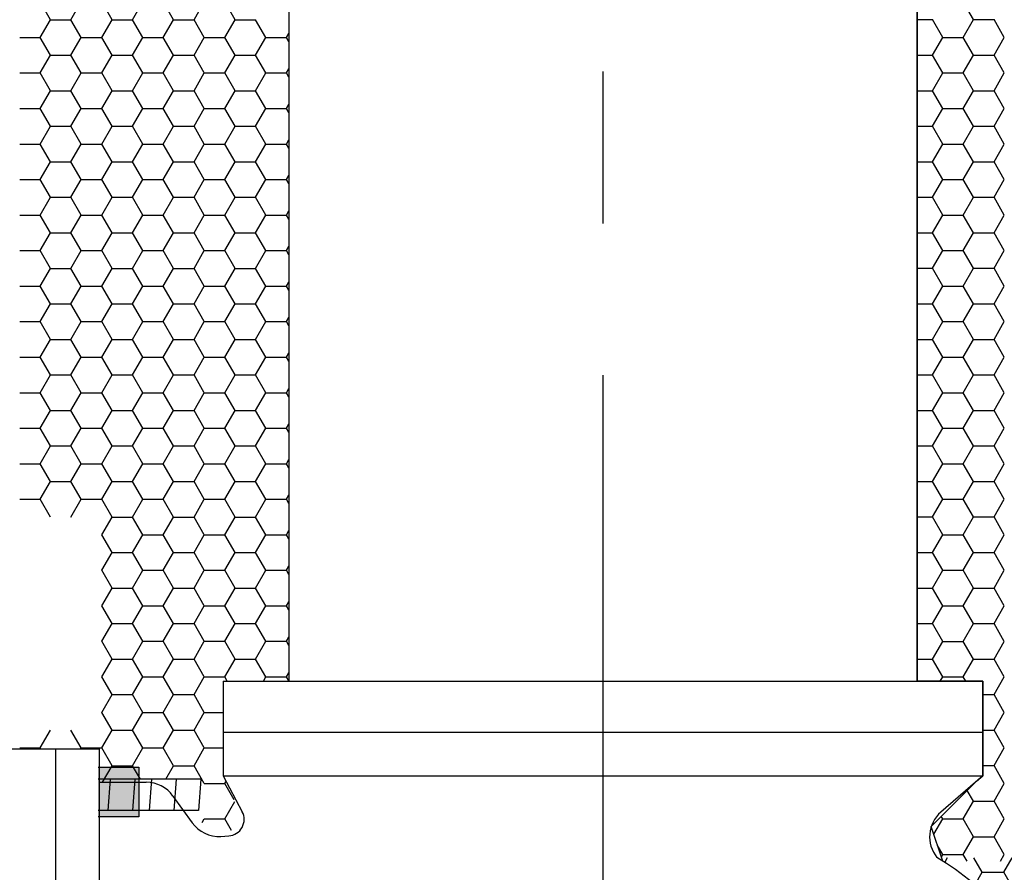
# Model space of a CAD drawing. Extents: x 81 to 89.5, y 1935.2 to 1946.2.
# Tile 193 of 198: x 86.399 to 87.21, y 1941.641 to 1942.343. Entities that reach past the tile are written whole.
import ezdxf

# ---------------------------------------------------------------- set-up
doc = ezdxf.new("R2010")
doc.units = 0
doc.header["$LTSCALE"] = 100
doc.header["$MEASUREMENT"] = 0
doc.linetypes.add('CENTER', pattern=[2, 1.25, -0.25, 0.25, -0.25])
doc.layers.get('0').update_dxf_attribs({"linetype": 'CONTINUOUS'})
doc.layers.add('DETAILS', color=7, linetype='CONTINUOUS')
doc.layers.add('DIMENSIONS', color=7, linetype='CONTINUOUS')

# ---------------------------------------------------------------- blocks, each defined once
blk = doc.blocks.new('*X2')
at = {"color": 0}
for p, q in [((7.4062, 0.1083), (7.3906, 0.1353)), ((7.3202, 0.1083), (7.3437, 0.1083)), ((7.3594, 0.0812), (7.3437, 0.1083)), ((7.3906, 0.0812), (7.4062, 0.1083)), ((7.4062, 0.1083), (7.4375, 0.1083)), ((7.4531, 0.0812), (7.4375, 0.1083)), ((7.3437, 0.0541), (7.3594, 0.0812)), ((7.3594, 0.0812), (7.3906, 0.0812)), ((7.4062, 0.0541), (7.3906, 0.0812)), ((7.4375, 0.0541), (7.4531, 0.0812)), ((7.3202, 0.0541), (7.3437, 0.0541)), ((7.3594, 0.0271), (7.3437, 0.0541)), ((7.3906, 0.0271), (7.4062, 0.0541)), ((7.4062, 0.0541), (7.4375, 0.0541)), ((7.4531, 0.0271), (7.4375, 0.0541)), ((7.3437, 0), (7.3594, 0.0271)), ((7.3594, 0.0271), (7.3906, 0.0271)), ((7.4062, 0), (7.3906, 0.0271)), ((7.4375, 0), (7.4531, 0.0271)), ((7.3202, 0), (7.3437, 0)), ((7.3906, -0.0271), (7.4062, 0)), ((7.4062, 0), (7.4375, 0)), ((7.3594, -0.0271), (7.3437, 0)), ((7.4531, -0.0271), (7.4375, 0)), ((7.3437, -0.0541), (7.3594, -0.0271)), ((7.3594, -0.0271), (7.3906, -0.0271)), ((7.4062, -0.0541), (7.3906, -0.0271)), ((7.4375, -0.0541), (7.4531, -0.0271)), ((7.3202, -0.0541), (7.3437, -0.0541)), ((7.3594, -0.0812), (7.3437, -0.0541)), ((7.3906, -0.0812), (7.4062, -0.0541)), ((7.4062, -0.0541), (7.4375, -0.0541)), ((7.4531, -0.0812), (7.4375, -0.0541)), ((7.3437, -0.1083), (7.3594, -0.0812)), ((7.3594, -0.0812), (7.3906, -0.0812)), ((7.4062, -0.1083), (7.3906, -0.0812)), ((7.4375, -0.1083), (7.4531, -0.0812)), ((7.3202, -0.1083), (7.3437, -0.1083)), ((7.3594, -0.1353), (7.3437, -0.1083)), ((7.3906, -0.1353), (7.4062, -0.1083)), ((7.4062, -0.1083), (7.4375, -0.1083)), ((7.4531, -0.1353), (7.4375, -0.1083)), ((7.3437, -0.1624), (7.3594, -0.1353)), ((7.3594, -0.1353), (7.3906, -0.1353)), ((7.4062, -0.1624), (7.3906, -0.1353)), ((7.4375, -0.1624), (7.4531, -0.1353)), ((7.3202, -0.1624), (7.3437, -0.1624)), ((7.3594, -0.1894), (7.3437, -0.1624)), ((7.3906, -0.1894), (7.4062, -0.1624)), ((7.4062, -0.1624), (7.4375, -0.1624)), ((7.4531, -0.1894), (7.4375, -0.1624)), ((7.3437, -0.2165), (7.3594, -0.1894)), ((7.3594, -0.1894), (7.3906, -0.1894)), ((7.4062, -0.2165), (7.3906, -0.1894)), ((7.4375, -0.2165), (7.4531, -0.1894)), ((7.3202, -0.2165), (7.3437, -0.2165)), ((7.3594, -0.2436), (7.3437, -0.2165)), ((7.3906, -0.2436), (7.4062, -0.2165)), ((7.4062, -0.2165), (7.4375, -0.2165)), ((7.4531, -0.2436), (7.4375, -0.2165)), ((7.3437, -0.2706), (7.3594, -0.2436)), ((7.3594, -0.2436), (7.3906, -0.2436)), ((7.4062, -0.2706), (7.3906, -0.2436)), ((7.4375, -0.2706), (7.4531, -0.2436)), ((7.3202, -0.2706), (7.3437, -0.2706)), ((7.3594, -0.2977), (7.3437, -0.2706)), ((7.3906, -0.2977), (7.4062, -0.2706)), ((7.4062, -0.2706), (7.4375, -0.2706)), ((7.4531, -0.2977), (7.4375, -0.2706)), ((7.3437, -0.3248), (7.3594, -0.2977)), ((7.3594, -0.2977), (7.3906, -0.2977)), ((7.4062, -0.3248), (7.3906, -0.2977)), ((7.4375, -0.3248), (7.4531, -0.2977)), ((7.3202, -0.3248), (7.3437, -0.3248)), ((7.3594, -0.3518), (7.3437, -0.3248)), ((7.3906, -0.3518), (7.4062, -0.3248)), ((7.4062, -0.3248), (7.4375, -0.3248)), ((7.4531, -0.3518), (7.4375, -0.3248)), ((7.3437, -0.3789), (7.3594, -0.3518)), ((7.3594, -0.3518), (7.3906, -0.3518)), ((7.4062, -0.3789), (7.3906, -0.3518)), ((7.4375, -0.3789), (7.4531, -0.3518)), ((7.3202, -0.3789), (7.3437, -0.3789)), ((7.3594, -0.4059), (7.3437, -0.3789)), ((7.3906, -0.4059), (7.4062, -0.3789)), ((7.4062, -0.3789), (7.4375, -0.3789)), ((7.4531, -0.4059), (7.4375, -0.3789)), ((7.3437, -0.433), (7.3594, -0.4059)), ((7.3594, -0.4059), (7.3906, -0.4059)), ((7.4062, -0.433), (7.3906, -0.4059)), ((7.4375, -0.433), (7.4531, -0.4059)), ((7.3202, -0.433), (7.3437, -0.433)), ((7.3594, -0.4601), (7.3437, -0.433)), ((7.3906, -0.4601), (7.4062, -0.433)), ((7.4062, -0.433), (7.4375, -0.433)), ((7.4531, -0.4601), (7.4375, -0.433)), ((7.3437, -0.4871), (7.3594, -0.4601)), ((7.3594, -0.4601), (7.3906, -0.4601)), ((7.4062, -0.4871), (7.3906, -0.4601)), ((7.4375, -0.4871), (7.4531, -0.4601)), ((7.3202, -0.4871), (7.3437, -0.4871)), ((7.3594, -0.5142), (7.3437, -0.4871)), ((7.3906, -0.5142), (7.4062, -0.4871)), ((7.4062, -0.4871), (7.4375, -0.4871)), ((7.4531, -0.5142), (7.4375, -0.4871)), ((7.3437, -0.5413), (7.3594, -0.5142)), ((7.3594, -0.5142), (7.3906, -0.5142)), ((7.4062, -0.5413), (7.3906, -0.5142)), ((7.4375, -0.5413), (7.4531, -0.5142)), ((7.3202, -0.5413), (7.3437, -0.5413)), ((7.3594, -0.5683), (7.3437, -0.5413)), ((7.3906, -0.5683), (7.4062, -0.5413)), ((7.4062, -0.5413), (7.4375, -0.5413)), ((7.4531, -0.5683), (7.4375, -0.5413)), ((7.3437, -0.5954), (7.3594, -0.5683)), ((7.3594, -0.5683), (7.3906, -0.5683)), ((7.4062, -0.5954), (7.3906, -0.5683)), ((7.4375, -0.5954), (7.4531, -0.5683)), ((7.3202, -0.5954), (7.3437, -0.5954)), ((7.3594, -0.6225), (7.3437, -0.5954)), ((7.3906, -0.6225), (7.4062, -0.5954)), ((7.4062, -0.5954), (7.4375, -0.5954)), ((7.4531, -0.6225), (7.4375, -0.5954)), ((7.3437, -0.6495), (7.3594, -0.6225)), ((7.3594, -0.6225), (7.3906, -0.6225)), ((7.4062, -0.6495), (7.3906, -0.6225)), ((7.4375, -0.6495), (7.4531, -0.6225)), ((7.3202, -0.6495), (7.3437, -0.6495)), ((7.3594, -0.6766), (7.3437, -0.6495)), ((7.3906, -0.6766), (7.4062, -0.6495)), ((7.4062, -0.6495), (7.4375, -0.6495)), ((7.4531, -0.6766), (7.4375, -0.6495)), ((7.3437, -0.7036), (7.3594, -0.6766)), ((7.3594, -0.6766), (7.3906, -0.6766)), ((7.4062, -0.7036), (7.3906, -0.6766)), ((7.4375, -0.7036), (7.4531, -0.6766)), ((7.3202, -0.7036), (7.3437, -0.7036)), ((7.3594, -0.7307), (7.3437, -0.7036)), ((7.3906, -0.7307), (7.4062, -0.7036)), ((7.4062, -0.7036), (7.4375, -0.7036)), ((7.4531, -0.7307), (7.4375, -0.7036)), ((7.3437, -0.7578), (7.3594, -0.7307)), ((7.3594, -0.7307), (7.3906, -0.7307)), ((7.4062, -0.7578), (7.3906, -0.7307)), ((7.4375, -0.7578), (7.4531, -0.7307)), ((7.3202, -0.7578), (7.3437, -0.7578)), ((7.3594, -0.7848), (7.3437, -0.7578)), ((7.3906, -0.7848), (7.4062, -0.7578)), ((7.4062, -0.7578), (7.4375, -0.7578)), ((7.4531, -0.7848), (7.4375, -0.7578)), ((7.3437, -0.8119), (7.3594, -0.7848)), ((7.3594, -0.7848), (7.3906, -0.7848)), ((7.4062, -0.8119), (7.3906, -0.7848)), ((7.4375, -0.8119), (7.4531, -0.7848)), ((7.3202, -0.8119), (7.3437, -0.8119)), ((7.3594, -0.839), (7.3437, -0.8119)), ((7.3906, -0.839), (7.4062, -0.8119)), ((7.4062, -0.8119), (7.4375, -0.8119)), ((7.4531, -0.839), (7.4375, -0.8119)), ((7.3437, -0.866), (7.3594, -0.839)), ((7.3594, -0.839), (7.3906, -0.839)), ((7.4062, -0.866), (7.3906, -0.839)), ((7.4375, -0.866), (7.4531, -0.839)), ((7.3202, -0.866), (7.3437, -0.866)), ((7.3594, -0.8931), (7.3437, -0.866)), ((7.3906, -0.8931), (7.4062, -0.866)), ((7.4062, -0.866), (7.4375, -0.866)), ((7.4531, -0.8931), (7.4375, -0.866)), ((7.3556, -0.8996), (7.3594, -0.8931)), ((7.3594, -0.8931), (7.3906, -0.8931)), ((7.3944, -0.8996), (7.3906, -0.8931)), ((7.4375, -0.9202), (7.4531, -0.8931)), ((7.4202, -0.9202), (7.4375, -0.9202)), ((7.4531, -0.9472), (7.4375, -0.9202)), ((7.4375, -0.9743), (7.4531, -0.9472)), ((7.4202, -0.9743), (7.4375, -0.9743)), ((7.4531, -1.0013), (7.4375, -0.9743)), ((7.4375, -1.0284), (7.4531, -1.0013)), ((7.4202, -1.0284), (7.4375, -1.0284)), ((7.4531, -1.0555), (7.4375, -1.0284)), ((7.4375, -1.0825), (7.4531, -1.0555)), ((7.4062, -1.0825), (7.3967, -1.0661)), ((7.3906, -1.1096), (7.4062, -1.0825)), ((7.4062, -1.0825), (7.4375, -1.0825)), ((7.4531, -1.1096), (7.4375, -1.0825)), ((7.3458, -1.133), (7.3594, -1.1096)), ((7.3594, -1.1096), (7.3571, -1.1057)), ((7.3594, -1.1096), (7.3906, -1.1096)), ((7.4062, -1.1367), (7.3906, -1.1096)), ((7.4375, -1.1367), (7.4531, -1.1096)), ((7.3906, -1.1637), (7.4062, -1.1367)), ((7.4062, -1.1367), (7.4375, -1.1367)), ((7.4531, -1.1637), (7.4375, -1.1367)), ((7.3594, -1.1637), (7.3515, -1.1501)), ((7.3573, -1.1674), (7.3594, -1.1637)), ((7.3594, -1.1637), (7.3906, -1.1637)), ((7.3966, -1.174), (7.3906, -1.1637)), ((7.4472, -1.174), (7.4531, -1.1637))]:
    blk.add_line(p, q, dxfattribs=at)
blk = doc.blocks.new('*X3')
at = {"color": 0}
for p, q in [((295.101, 130.729), (295.215, 130.925)), ((296.625, 130.337), (296.287, 130.922)), ((297.5, 130.337), (297.835, 130.917)), ((299.25, 130.337), (298.917, 130.914)), ((300.125, 130.337), (300.455, 130.909)), ((301.875, 130.337), (301.546, 130.906)), ((302.75, 130.337), (303.076, 130.901)), ((304.5, 130.337), (304.176, 130.898)), ((305.375, 130.337), (305.696, 130.894)), ((307.125, 130.337), (306.805, 130.89)), ((308, 130.337), (308.317, 130.886)), ((309.75, 130.337), (309.435, 130.882)), ((310.625, 130.337), (310.937, 130.878)), ((312.375, 130.337), (312.065, 130.875)), ((313.25, 130.337), (313.524, 130.811)), ((296.332, 129.83), (296.625, 130.337)), ((296.625, 130.337), (297.5, 130.337)), ((297.937, 129.579), (297.5, 130.337)), ((298.812, 129.579), (299.25, 130.337)), ((299.25, 130.337), (300.125, 130.337)), ((300.562, 129.579), (300.125, 130.337)), ((301.437, 129.579), (301.875, 130.337)), ((301.875, 130.337), (302.75, 130.337)), ((303.015, 129.878), (302.75, 130.337)), ((304.235, 129.878), (304.5, 130.337)), ((304.5, 130.337), (305.375, 130.337)), ((305.64, 129.878), (305.375, 130.337)), ((306.86, 129.878), (307.125, 130.337)), ((307.125, 130.337), (308, 130.337)), ((308.265, 129.878), (308, 130.337)), ((309.485, 129.878), (309.75, 130.337)), ((309.75, 130.337), (310.625, 130.337)), ((310.89, 129.878), (310.625, 130.337)), ((312.11, 129.878), (312.375, 130.337)), ((312.375, 130.337), (313.25, 130.337)), ((313.515, 129.878), (313.25, 130.337)), ((297.5, 128.821), (297.937, 129.579)), ((297.937, 129.579), (298.812, 129.579)), ((299.25, 128.821), (298.812, 129.579)), ((300.125, 128.821), (300.562, 129.579)), ((300.562, 129.579), (301.437, 129.579)), ((301.724, 129.082), (301.437, 129.579)), ((297.426, 128.821), (297.5, 128.821)), ((297.615, 128.623), (297.5, 128.821)), ((298.812, 128.064), (299.25, 128.821)), ((299.25, 128.821), (300.125, 128.821)), ((300.562, 128.064), (300.125, 128.821)), ((301.437, 128.064), (301.724, 128.561)), ((298.106, 128.064), (298.812, 128.064)), ((299.25, 127.306), (298.812, 128.064)), ((300.125, 127.306), (300.562, 128.064)), ((300.562, 128.064), (301.437, 128.064)), ((301.724, 127.566), (301.437, 128.064)), ((298.993, 126.861), (299.25, 127.306)), ((299.25, 127.306), (300.125, 127.306)), ((300.562, 126.548), (300.125, 127.306)), ((301.437, 126.548), (301.724, 127.045)), ((300.125, 125.79), (300.562, 126.548)), ((300.562, 126.548), (301.437, 126.548)), ((301.724, 126.051), (301.437, 126.548)), ((299.624, 125.79), (300.125, 125.79)), ((300.562, 125.032), (300.125, 125.79)), ((301.437, 125.032), (301.724, 125.53)), ((300.233, 124.462), (300.562, 125.032)), ((300.562, 125.032), (301.437, 125.032)), ((301.724, 124.535), (301.437, 125.032)), ((301.437, 123.517), (301.724, 124.014)), ((300.564, 123.517), (301.437, 123.517)), ((301.724, 123.02), (301.437, 123.517)), ((301.437, 122.001), (301.724, 122.498)), ((300.934, 122.001), (301.437, 122.001)), ((301.724, 121.504), (301.437, 122.001)), ((301.437, 120.486), (301.724, 120.983)), ((301.121, 120.486), (301.437, 120.486)), ((301.724, 119.989), (301.437, 120.486)), ((301.437, 118.97), (301.724, 119.467)), ((301.133, 118.97), (301.437, 118.97)), ((301.724, 118.473), (301.437, 118.97)), ((301.437, 117.455), (301.724, 117.952)), ((300.969, 117.455), (301.437, 117.455)), ((301.724, 116.958), (301.437, 117.455)), ((301.437, 115.939), (301.724, 116.436)), ((300.623, 115.939), (301.437, 115.939)), ((301.724, 115.442), (301.437, 115.939)), ((300.562, 114.424), (300.279, 114.914)), ((301.437, 114.424), (301.724, 114.921)), ((300.125, 113.666), (300.562, 114.424)), ((300.562, 114.424), (301.437, 114.424)), ((301.724, 113.927), (301.437, 114.424)), ((299.727, 113.666), (300.125, 113.666)), ((300.562, 112.908), (300.125, 113.666)), ((301.437, 112.908), (301.724, 113.405)), ((300.125, 112.15), (300.562, 112.908)), ((300.562, 112.908), (301.437, 112.908)), ((301.724, 112.411), (301.437, 112.908)), ((299.25, 112.15), (299.054, 112.49)), ((298.812, 111.393), (299.25, 112.15)), ((299.25, 112.15), (300.125, 112.15)), ((300.562, 111.393), (300.125, 112.15)), ((301.437, 111.393), (301.724, 111.89)), ((298.267, 111.393), (298.812, 111.393)), ((299.25, 110.635), (298.812, 111.393)), ((300.125, 110.635), (300.562, 111.393)), ((300.562, 111.393), (301.437, 111.393)), ((301.724, 110.895), (301.437, 111.393)), ((297.937, 109.877), (297.543, 110.56)), ((298.812, 109.877), (299.25, 110.635)), ((299.25, 110.635), (300.125, 110.635)), ((300.562, 109.877), (300.125, 110.635)), ((301.437, 109.877), (301.724, 110.374)), ((297.5, 109.119), (297.937, 109.877)), ((297.937, 109.877), (298.812, 109.877)), ((299.25, 109.119), (298.812, 109.877)), ((300.125, 109.119), (300.562, 109.877)), ((300.562, 109.877), (301.437, 109.877)), ((301.724, 109.38), (301.437, 109.877)), ((296.625, 109.119), (296.409, 109.492)), ((296.187, 108.361), (296.625, 109.119)), ((296.625, 109.119), (297.5, 109.119)), ((297.937, 108.361), (297.5, 109.119)), ((298.812, 108.361), (299.25, 109.119)), ((299.25, 109.119), (300.125, 109.119)), ((300.562, 108.361), (300.125, 109.119)), ((301.437, 108.361), (301.724, 108.859)), ((295.312, 108.361), (295.184, 108.584)), ((294.875, 107.604), (295.312, 108.361)), ((295.312, 108.361), (296.187, 108.361)), ((296.625, 107.604), (296.187, 108.361)), ((297.5, 107.604), (297.937, 108.361)), ((297.937, 108.361), (298.812, 108.361)), ((299.25, 107.604), (298.812, 108.361)), ((300.125, 107.604), (300.562, 108.361)), ((300.562, 108.361), (301.437, 108.361)), ((301.724, 107.864), (301.437, 108.361)), ((294, 107.604), (293.895, 107.786)), ((293.798, 107.253), (294, 107.604)), ((294, 107.604), (294.875, 107.604)), ((295.312, 106.846), (294.875, 107.604)), ((296.187, 106.846), (296.625, 107.604)), ((296.625, 107.604), (297.5, 107.604)), ((297.937, 106.846), (297.5, 107.604)), ((298.812, 106.846), (299.25, 107.604)), ((299.25, 107.604), (300.125, 107.604)), ((300.562, 106.846), (300.125, 107.604)), ((301.437, 106.846), (301.724, 107.343)), ((294.875, 106.088), (295.312, 106.846)), ((295.312, 106.846), (296.187, 106.846)), ((296.625, 106.088), (296.187, 106.846)), ((297.5, 106.088), (297.937, 106.846)), ((297.937, 106.846), (298.812, 106.846)), ((299.25, 106.088), (298.812, 106.846)), ((300.125, 106.088), (300.562, 106.846)), ((300.562, 106.846), (301.437, 106.846)), ((301.724, 106.349), (301.437, 106.846)), ((294.083, 106.088), (294.875, 106.088)), ((295.312, 105.33), (294.875, 106.088)), ((296.187, 105.33), (296.625, 106.088)), ((296.625, 106.088), (297.5, 106.088)), ((297.937, 105.33), (297.5, 106.088)), ((298.812, 105.33), (299.25, 106.088)), ((299.25, 106.088), (300.125, 106.088)), ((300.562, 105.33), (300.125, 106.088)), ((301.437, 105.33), (301.724, 105.827)), ((294.875, 104.573), (295.312, 105.33)), ((295.312, 105.33), (296.187, 105.33)), ((296.625, 104.573), (296.187, 105.33)), ((297.5, 104.573), (297.937, 105.33)), ((297.937, 105.33), (298.812, 105.33)), ((299.25, 104.573), (298.812, 105.33)), ((300.125, 104.573), (300.562, 105.33)), ((300.562, 105.33), (301.437, 105.33)), ((301.724, 104.833), (301.437, 105.33)), ((294.591, 104.573), (294.875, 104.573)), ((295.075, 104.226), (294.875, 104.573)), ((296.425, 104.226), (296.625, 104.573)), ((296.625, 104.573), (297.5, 104.573)), ((297.7, 104.226), (297.5, 104.573)), ((299.05, 104.226), (299.25, 104.573)), ((299.25, 104.573), (300.125, 104.573)), ((300.325, 104.226), (300.125, 104.573)), ((293.8, 104.226), (293.81, 104.244)), ((301.675, 104.226), (301.724, 104.312))]:
    blk.add_line(p, q, dxfattribs=at)

msp = doc.modelspace()

# ---------------------------------------------------------------- linework, layer by layer
at = {"layer": 'DETAILS'}
for p, q in [((86.62063, 1944.18579), (86.62063, 1941.79838)), ((87.13772, 1944.18579), (87.13772, 1941.79838)), ((86.42453, 1942.34288), (86.41609, 1942.3575)), ((86.44141, 1942.34288), (86.44985, 1942.3575)), ((86.47518, 1942.34288), (86.46673, 1942.3575)), ((86.49206, 1942.34288), (86.5005, 1942.3575)), ((86.52582, 1942.34288), (86.51738, 1942.3575)), ((86.54271, 1942.34288), (86.55115, 1942.3575)), ((86.57647, 1942.34288), (86.56803, 1942.3575)), ((86.41609, 1942.32826), (86.42453, 1942.34288)), ((86.42453, 1942.34288), (86.44141, 1942.34288)), ((86.44985, 1942.32826), (86.44141, 1942.34288)), ((86.46673, 1942.32826), (86.47518, 1942.34288)), ((86.47518, 1942.34288), (86.49206, 1942.34288)), ((86.5005, 1942.32826), (86.49206, 1942.34288)), ((86.51738, 1942.32826), (86.52582, 1942.34288)), ((86.52582, 1942.34288), (86.54271, 1942.34288)), ((86.55115, 1942.32826), (86.54271, 1942.34288)), ((86.56803, 1942.32826), (86.57647, 1942.34288)), ((86.57647, 1942.34288), (86.59335, 1942.34288)), ((86.60179, 1942.32826), (86.59335, 1942.34288)), ((86.39921, 1942.32826), (86.41609, 1942.32826)), ((86.42453, 1942.31364), (86.41609, 1942.32826)), ((86.44141, 1942.31364), (86.44985, 1942.32826)), ((86.44985, 1942.32826), (86.46673, 1942.32826)), ((86.47518, 1942.31364), (86.46673, 1942.32826)), ((86.49206, 1942.31364), (86.5005, 1942.32826)), ((86.5005, 1942.32826), (86.51738, 1942.32826)), ((86.52582, 1942.31364), (86.51738, 1942.32826)), ((86.54271, 1942.31364), (86.55115, 1942.32826)), ((86.55115, 1942.32826), (86.56803, 1942.32826)), ((86.57647, 1942.31364), (86.56803, 1942.32826)), ((86.59335, 1942.31364), (86.60179, 1942.32826)), ((86.60179, 1942.32826), (86.61868, 1942.32826)), ((86.61868, 1942.32826), (86.62063, 1942.33164)), ((86.62063, 1942.32488), (86.61868, 1942.32826)), ((86.41609, 1942.29901), (86.42453, 1942.31364)), ((86.42453, 1942.31364), (86.44141, 1942.31364)), ((86.44985, 1942.29901), (86.44141, 1942.31364)), ((86.46673, 1942.29901), (86.47518, 1942.31364)), ((86.47518, 1942.31364), (86.49206, 1942.31364)), ((86.5005, 1942.29901), (86.49206, 1942.31364)), ((86.51738, 1942.29901), (86.52582, 1942.31364)), ((86.52582, 1942.31364), (86.54271, 1942.31364)), ((86.55115, 1942.29901), (86.54271, 1942.31364)), ((86.56803, 1942.29901), (86.57647, 1942.31364)), ((86.57647, 1942.31364), (86.59335, 1942.31364)), ((86.60179, 1942.29901), (86.59335, 1942.31364)), ((86.61868, 1942.29901), (86.62063, 1942.3024)), ((86.39921, 1942.29901), (86.41609, 1942.29901)), ((86.42453, 1942.28439), (86.41609, 1942.29901)), ((86.44141, 1942.28439), (86.44985, 1942.29901)), ((86.44985, 1942.29901), (86.46673, 1942.29901)), ((86.47518, 1942.28439), (86.46673, 1942.29901)), ((86.49206, 1942.28439), (86.5005, 1942.29901)), ((86.5005, 1942.29901), (86.51738, 1942.29901)), ((86.52582, 1942.28439), (86.51738, 1942.29901)), ((86.54271, 1942.28439), (86.55115, 1942.29901)), ((86.55115, 1942.29901), (86.56803, 1942.29901)), ((86.57647, 1942.28439), (86.56803, 1942.29901)), ((86.59335, 1942.28439), (86.60179, 1942.29901)), ((86.60179, 1942.29901), (86.61868, 1942.29901)), ((86.62063, 1942.29563), (86.61868, 1942.29901)), ((86.41609, 1942.26977), (86.42453, 1942.28439)), ((86.42453, 1942.28439), (86.44141, 1942.28439)), ((86.44985, 1942.26977), (86.44141, 1942.28439)), ((86.46673, 1942.26977), (86.47518, 1942.28439)), ((86.47518, 1942.28439), (86.49206, 1942.28439)), ((86.5005, 1942.26977), (86.49206, 1942.28439)), ((86.51738, 1942.26977), (86.52582, 1942.28439)), ((86.52582, 1942.28439), (86.54271, 1942.28439)), ((86.55115, 1942.26977), (86.54271, 1942.28439)), ((86.56803, 1942.26977), (86.57647, 1942.28439)), ((86.57647, 1942.28439), (86.59335, 1942.28439)), ((86.60179, 1942.26977), (86.59335, 1942.28439)), ((86.39921, 1942.26977), (86.41609, 1942.26977)), ((86.42453, 1942.25515), (86.41609, 1942.26977)), ((86.44141, 1942.25515), (86.44985, 1942.26977)), ((86.44985, 1942.26977), (86.46673, 1942.26977)), ((86.47518, 1942.25515), (86.46673, 1942.26977)), ((86.49206, 1942.25515), (86.5005, 1942.26977)), ((86.5005, 1942.26977), (86.51738, 1942.26977)), ((86.52582, 1942.25515), (86.51738, 1942.26977)), ((86.54271, 1942.25515), (86.55115, 1942.26977)), ((86.55115, 1942.26977), (86.56803, 1942.26977)), ((86.57647, 1942.25515), (86.56803, 1942.26977)), ((86.59335, 1942.25515), (86.60179, 1942.26977)), ((86.60179, 1942.26977), (86.61868, 1942.26977)), ((86.61868, 1942.26977), (86.62063, 1942.27315)), ((86.62063, 1942.26639), (86.61868, 1942.26977)), ((86.41609, 1942.24053), (86.42453, 1942.25515)), ((86.42453, 1942.25515), (86.44141, 1942.25515)), ((86.44985, 1942.24053), (86.44141, 1942.25515)), ((86.46673, 1942.24053), (86.47518, 1942.25515)), ((86.47518, 1942.25515), (86.49206, 1942.25515)), ((86.5005, 1942.24053), (86.49206, 1942.25515)), ((86.51738, 1942.24053), (86.52582, 1942.25515)), ((86.52582, 1942.25515), (86.54271, 1942.25515)), ((86.55115, 1942.24053), (86.54271, 1942.25515)), ((86.56803, 1942.24053), (86.57647, 1942.25515)), ((86.57647, 1942.25515), (86.59335, 1942.25515)), ((86.60179, 1942.24053), (86.59335, 1942.25515)), ((86.39921, 1942.24053), (86.41609, 1942.24053)), ((86.42453, 1942.22591), (86.41609, 1942.24053)), ((86.44141, 1942.22591), (86.44985, 1942.24053)), ((86.44985, 1942.24053), (86.46673, 1942.24053)), ((86.47518, 1942.22591), (86.46673, 1942.24053)), ((86.49206, 1942.22591), (86.5005, 1942.24053)), ((86.5005, 1942.24053), (86.51738, 1942.24053)), ((86.52582, 1942.22591), (86.51738, 1942.24053)), ((86.54271, 1942.22591), (86.55115, 1942.24053)), ((86.55115, 1942.24053), (86.56803, 1942.24053)), ((86.57647, 1942.22591), (86.56803, 1942.24053)), ((86.59335, 1942.22591), (86.60179, 1942.24053)), ((86.60179, 1942.24053), (86.61868, 1942.24053)), ((86.61868, 1942.24053), (86.62063, 1942.24391)), ((86.62063, 1942.23715), (86.61868, 1942.24053)), ((86.41609, 1942.21129), (86.42453, 1942.22591)), ((86.42453, 1942.22591), (86.44141, 1942.22591)), ((86.44985, 1942.21129), (86.44141, 1942.22591)), ((86.46673, 1942.21129), (86.47518, 1942.22591)), ((86.47518, 1942.22591), (86.49206, 1942.22591)), ((86.5005, 1942.21129), (86.49206, 1942.22591)), ((86.51738, 1942.21129), (86.52582, 1942.22591)), ((86.52582, 1942.22591), (86.54271, 1942.22591)), ((86.55115, 1942.21129), (86.54271, 1942.22591)), ((86.56803, 1942.21129), (86.57647, 1942.22591)), ((86.57647, 1942.22591), (86.59335, 1942.22591)), ((86.60179, 1942.21129), (86.59335, 1942.22591)), ((86.61868, 1942.21129), (86.62063, 1942.21467)), ((86.39921, 1942.21129), (86.41609, 1942.21129)), ((86.42453, 1942.19667), (86.41609, 1942.21129)), ((86.44141, 1942.19667), (86.44985, 1942.21129)), ((86.44985, 1942.21129), (86.46673, 1942.21129)), ((86.47518, 1942.19667), (86.46673, 1942.21129)), ((86.49206, 1942.19667), (86.5005, 1942.21129)), ((86.5005, 1942.21129), (86.51738, 1942.21129)), ((86.52582, 1942.19667), (86.51738, 1942.21129)), ((86.54271, 1942.19667), (86.55115, 1942.21129)), ((86.55115, 1942.21129), (86.56803, 1942.21129)), ((86.57647, 1942.19667), (86.56803, 1942.21129)), ((86.59335, 1942.19667), (86.60179, 1942.21129)), ((86.60179, 1942.21129), (86.61868, 1942.21129)), ((86.62063, 1942.20791), (86.61868, 1942.21129)), ((86.41609, 1942.18205), (86.42453, 1942.19667)), ((86.42453, 1942.19667), (86.44141, 1942.19667)), ((86.44985, 1942.18205), (86.44141, 1942.19667)), ((86.46673, 1942.18205), (86.47518, 1942.19667)), ((86.47518, 1942.19667), (86.49206, 1942.19667)), ((86.5005, 1942.18205), (86.49206, 1942.19667)), ((86.51738, 1942.18205), (86.52582, 1942.19667)), ((86.52582, 1942.19667), (86.54271, 1942.19667)), ((86.55115, 1942.18205), (86.54271, 1942.19667)), ((86.56803, 1942.18205), (86.57647, 1942.19667)), ((86.57647, 1942.19667), (86.59335, 1942.19667)), ((86.60179, 1942.18205), (86.59335, 1942.19667)), ((86.39921, 1942.18205), (86.41609, 1942.18205)), ((86.42453, 1942.16743), (86.41609, 1942.18205)), ((86.44141, 1942.16743), (86.44985, 1942.18205)), ((86.44985, 1942.18205), (86.46673, 1942.18205)), ((86.47518, 1942.16743), (86.46673, 1942.18205)), ((86.49206, 1942.16743), (86.5005, 1942.18205)), ((86.5005, 1942.18205), (86.51738, 1942.18205)), ((86.52582, 1942.16743), (86.51738, 1942.18205)), ((86.54271, 1942.16743), (86.55115, 1942.18205)), ((86.55115, 1942.18205), (86.56803, 1942.18205)), ((86.57647, 1942.16743), (86.56803, 1942.18205)), ((86.59335, 1942.16743), (86.60179, 1942.18205)), ((86.60179, 1942.18205), (86.61868, 1942.18205)), ((86.61868, 1942.18205), (86.62063, 1942.18543)), ((86.62063, 1942.17867), (86.61868, 1942.18205)), ((86.41609, 1942.15281), (86.42453, 1942.16743)), ((86.42453, 1942.16743), (86.44141, 1942.16743)), ((86.44985, 1942.15281), (86.44141, 1942.16743)), ((86.46673, 1942.15281), (86.47518, 1942.16743)), ((86.47518, 1942.16743), (86.49206, 1942.16743)), ((86.5005, 1942.15281), (86.49206, 1942.16743)), ((86.51738, 1942.15281), (86.52582, 1942.16743)), ((86.52582, 1942.16743), (86.54271, 1942.16743)), ((86.55115, 1942.15281), (86.54271, 1942.16743)), ((86.56803, 1942.15281), (86.57647, 1942.16743)), ((86.57647, 1942.16743), (86.59335, 1942.16743)), ((86.60179, 1942.15281), (86.59335, 1942.16743)), ((86.61868, 1942.15281), (86.62063, 1942.15619)), ((86.39921, 1942.15281), (86.41609, 1942.15281)), ((86.42453, 1942.13819), (86.41609, 1942.15281)), ((86.44141, 1942.13819), (86.44985, 1942.15281)), ((86.44985, 1942.15281), (86.46673, 1942.15281)), ((86.47518, 1942.13819), (86.46673, 1942.15281)), ((86.49206, 1942.13819), (86.5005, 1942.15281)), ((86.5005, 1942.15281), (86.51738, 1942.15281)), ((86.52582, 1942.13819), (86.51738, 1942.15281)), ((86.54271, 1942.13819), (86.55115, 1942.15281)), ((86.55115, 1942.15281), (86.56803, 1942.15281)), ((86.57647, 1942.13819), (86.56803, 1942.15281)), ((86.59335, 1942.13819), (86.60179, 1942.15281)), ((86.60179, 1942.15281), (86.61868, 1942.15281)), ((86.62063, 1942.14943), (86.61868, 1942.15281)), ((86.41609, 1942.12357), (86.42453, 1942.13819)), ((86.42453, 1942.13819), (86.44141, 1942.13819)), ((86.44985, 1942.12357), (86.44141, 1942.13819)), ((86.46673, 1942.12357), (86.47518, 1942.13819)), ((86.47518, 1942.13819), (86.49206, 1942.13819)), ((86.5005, 1942.12357), (86.49206, 1942.13819)), ((86.51738, 1942.12357), (86.52582, 1942.13819)), ((86.52582, 1942.13819), (86.54271, 1942.13819)), ((86.55115, 1942.12357), (86.54271, 1942.13819)), ((86.56803, 1942.12357), (86.57647, 1942.13819)), ((86.57647, 1942.13819), (86.59335, 1942.13819)), ((86.60179, 1942.12357), (86.59335, 1942.13819)), ((86.39921, 1942.12357), (86.41609, 1942.12357)), ((86.42453, 1942.10895), (86.41609, 1942.12357)), ((86.44141, 1942.10895), (86.44985, 1942.12357)), ((86.44985, 1942.12357), (86.46673, 1942.12357)), ((86.47518, 1942.10895), (86.46673, 1942.12357)), ((86.49206, 1942.10895), (86.5005, 1942.12357)), ((86.5005, 1942.12357), (86.51738, 1942.12357)), ((86.52582, 1942.10895), (86.51738, 1942.12357)), ((86.54271, 1942.10895), (86.55115, 1942.12357)), ((86.55115, 1942.12357), (86.56803, 1942.12357)), ((86.57647, 1942.10895), (86.56803, 1942.12357)), ((86.59335, 1942.10895), (86.60179, 1942.12357)), ((86.60179, 1942.12357), (86.61868, 1942.12357)), ((86.61868, 1942.12357), (86.62063, 1942.12695)), ((86.62063, 1942.12019), (86.61868, 1942.12357)), ((86.41609, 1942.09433), (86.42453, 1942.10895)), ((86.42453, 1942.10895), (86.44141, 1942.10895)), ((86.44985, 1942.09433), (86.44141, 1942.10895)), ((86.46673, 1942.09433), (86.47518, 1942.10895)), ((86.47518, 1942.10895), (86.49206, 1942.10895)), ((86.5005, 1942.09433), (86.49206, 1942.10895)), ((86.51738, 1942.09433), (86.52582, 1942.10895)), ((86.52582, 1942.10895), (86.54271, 1942.10895)), ((86.55115, 1942.09433), (86.54271, 1942.10895)), ((86.56803, 1942.09433), (86.57647, 1942.10895)), ((86.57647, 1942.10895), (86.59335, 1942.10895)), ((86.60179, 1942.09433), (86.59335, 1942.10895)), ((86.39921, 1942.09433), (86.41609, 1942.09433)), ((86.42453, 1942.07971), (86.41609, 1942.09433)), ((86.44141, 1942.07971), (86.44985, 1942.09433)), ((86.44985, 1942.09433), (86.46673, 1942.09433)), ((86.47518, 1942.07971), (86.46673, 1942.09433)), ((86.49206, 1942.07971), (86.5005, 1942.09433)), ((86.5005, 1942.09433), (86.51738, 1942.09433)), ((86.52582, 1942.07971), (86.51738, 1942.09433)), ((86.54271, 1942.07971), (86.55115, 1942.09433)), ((86.55115, 1942.09433), (86.56803, 1942.09433)), ((86.57647, 1942.07971), (86.56803, 1942.09433)), ((86.59335, 1942.07971), (86.60179, 1942.09433)), ((86.60179, 1942.09433), (86.61868, 1942.09433)), ((86.61868, 1942.09433), (86.62063, 1942.09771)), ((86.62063, 1942.09095), (86.61868, 1942.09433)), ((86.41609, 1942.06509), (86.42453, 1942.07971)), ((86.42453, 1942.07971), (86.44141, 1942.07971)), ((86.44985, 1942.06509), (86.44141, 1942.07971)), ((86.46673, 1942.06509), (86.47518, 1942.07971)), ((86.47518, 1942.07971), (86.49206, 1942.07971)), ((86.5005, 1942.06509), (86.49206, 1942.07971)), ((86.51738, 1942.06509), (86.52582, 1942.07971)), ((86.52582, 1942.07971), (86.54271, 1942.07971)), ((86.55115, 1942.06509), (86.54271, 1942.07971)), ((86.56803, 1942.06509), (86.57647, 1942.07971)), ((86.57647, 1942.07971), (86.59335, 1942.07971)), ((86.60179, 1942.06509), (86.59335, 1942.07971)), ((86.61868, 1942.06509), (86.62063, 1942.06847)), ((86.39921, 1942.06509), (86.41609, 1942.06509)), ((86.42453, 1942.05047), (86.41609, 1942.06509)), ((86.44141, 1942.05047), (86.44985, 1942.06509)), ((86.44985, 1942.06509), (86.46673, 1942.06509)), ((86.47518, 1942.05047), (86.46673, 1942.06509)), ((86.49206, 1942.05047), (86.5005, 1942.06509)), ((86.5005, 1942.06509), (86.51738, 1942.06509)), ((86.52582, 1942.05047), (86.51738, 1942.06509)), ((86.54271, 1942.05047), (86.55115, 1942.06509)), ((86.55115, 1942.06509), (86.56803, 1942.06509)), ((86.57647, 1942.05047), (86.56803, 1942.06509)), ((86.59335, 1942.05047), (86.60179, 1942.06509)), ((86.60179, 1942.06509), (86.61868, 1942.06509)), ((86.62063, 1942.06171), (86.61868, 1942.06509)), ((86.41609, 1942.03585), (86.42453, 1942.05047)), ((86.42453, 1942.05047), (86.44141, 1942.05047)), ((86.44985, 1942.03585), (86.44141, 1942.05047)), ((86.46673, 1942.03585), (86.47518, 1942.05047)), ((86.47518, 1942.05047), (86.49206, 1942.05047)), ((86.5005, 1942.03585), (86.49206, 1942.05047)), ((86.51738, 1942.03585), (86.52582, 1942.05047)), ((86.52582, 1942.05047), (86.54271, 1942.05047)), ((86.55115, 1942.03585), (86.54271, 1942.05047)), ((86.56803, 1942.03585), (86.57647, 1942.05047)), ((86.57647, 1942.05047), (86.59335, 1942.05047)), ((86.60179, 1942.03585), (86.59335, 1942.05047)), ((86.39921, 1942.03585), (86.41609, 1942.03585)), ((86.42453, 1942.02122), (86.41609, 1942.03585)), ((86.44141, 1942.02122), (86.44985, 1942.03585)), ((86.44985, 1942.03585), (86.46673, 1942.03585)), ((86.47518, 1942.02122), (86.46673, 1942.03585)), ((86.49206, 1942.02122), (86.5005, 1942.03585)), ((86.5005, 1942.03585), (86.51738, 1942.03585)), ((86.52582, 1942.02122), (86.51738, 1942.03585)), ((86.54271, 1942.02122), (86.55115, 1942.03585)), ((86.55115, 1942.03585), (86.56803, 1942.03585)), ((86.57647, 1942.02122), (86.56803, 1942.03585)), ((86.59335, 1942.02122), (86.60179, 1942.03585)), ((86.60179, 1942.03585), (86.61868, 1942.03585)), ((86.61868, 1942.03585), (86.62063, 1942.03923)), ((86.62063, 1942.03247), (86.61868, 1942.03585)), ((86.41609, 1942.0066), (86.42453, 1942.02122)), ((86.42453, 1942.02122), (86.44141, 1942.02122)), ((86.44985, 1942.0066), (86.44141, 1942.02122)), ((86.46673, 1942.0066), (86.47518, 1942.02122)), ((86.47518, 1942.02122), (86.49206, 1942.02122)), ((86.5005, 1942.0066), (86.49206, 1942.02122)), ((86.51738, 1942.0066), (86.52582, 1942.02122)), ((86.52582, 1942.02122), (86.54271, 1942.02122)), ((86.55115, 1942.0066), (86.54271, 1942.02122)), ((86.56803, 1942.0066), (86.57647, 1942.02122)), ((86.57647, 1942.02122), (86.59335, 1942.02122)), ((86.60179, 1942.0066), (86.59335, 1942.02122)), ((86.61868, 1942.0066), (86.62063, 1942.00998)), ((86.39921, 1942.0066), (86.41609, 1942.0066)), ((86.42453, 1941.99198), (86.41609, 1942.0066)), ((86.44141, 1941.99198), (86.44985, 1942.0066)), ((86.44985, 1942.0066), (86.46673, 1942.0066)), ((86.47518, 1941.99198), (86.46673, 1942.0066)), ((86.49206, 1941.99198), (86.5005, 1942.0066)), ((86.5005, 1942.0066), (86.51738, 1942.0066)), ((86.52582, 1941.99198), (86.51738, 1942.0066)), ((86.54271, 1941.99198), (86.55115, 1942.0066)), ((86.55115, 1942.0066), (86.56803, 1942.0066)), ((86.57647, 1941.99198), (86.56803, 1942.0066)), ((86.59335, 1941.99198), (86.60179, 1942.0066)), ((86.60179, 1942.0066), (86.61868, 1942.0066)), ((86.62063, 1942.00322), (86.61868, 1942.0066)), ((86.41609, 1941.97736), (86.42453, 1941.99198)), ((86.42453, 1941.99198), (86.44141, 1941.99198)), ((86.44985, 1941.97736), (86.44141, 1941.99198)), ((86.46673, 1941.97736), (86.47518, 1941.99198)), ((86.47518, 1941.99198), (86.49206, 1941.99198)), ((86.5005, 1941.97736), (86.49206, 1941.99198)), ((86.51738, 1941.97736), (86.52582, 1941.99198)), ((86.52582, 1941.99198), (86.54271, 1941.99198)), ((86.55115, 1941.97736), (86.54271, 1941.99198)), ((86.56803, 1941.97736), (86.57647, 1941.99198)), ((86.57647, 1941.99198), (86.59335, 1941.99198)), ((86.60179, 1941.97736), (86.59335, 1941.99198)), ((86.61868, 1941.97736), (86.62063, 1941.98074)), ((86.39921, 1941.97736), (86.41609, 1941.97736)), ((86.42453, 1941.96274), (86.41609, 1941.97736)), ((86.44141, 1941.96274), (86.44985, 1941.97736)), ((86.44985, 1941.97736), (86.46673, 1941.97736)), ((86.47518, 1941.96274), (86.46673, 1941.97736)), ((86.49206, 1941.96274), (86.5005, 1941.97736)), ((86.5005, 1941.97736), (86.51738, 1941.97736)), ((86.52582, 1941.96274), (86.51738, 1941.97736)), ((86.54271, 1941.96274), (86.55115, 1941.97736)), ((86.55115, 1941.97736), (86.56803, 1941.97736)), ((86.57647, 1941.96274), (86.56803, 1941.97736)), ((86.59335, 1941.96274), (86.60179, 1941.97736)), ((86.60179, 1941.97736), (86.61868, 1941.97736)), ((86.62063, 1941.97398), (86.61868, 1941.97736)), ((86.41609, 1941.94812), (86.42453, 1941.96274)), ((86.42453, 1941.96274), (86.44141, 1941.96274)), ((86.44985, 1941.94812), (86.44141, 1941.96274)), ((86.46673, 1941.94812), (86.47518, 1941.96274)), ((86.47518, 1941.96274), (86.49206, 1941.96274)), ((86.5005, 1941.94812), (86.49206, 1941.96274)), ((86.51738, 1941.94812), (86.52582, 1941.96274)), ((86.52582, 1941.96274), (86.54271, 1941.96274)), ((86.55115, 1941.94812), (86.54271, 1941.96274)), ((86.56803, 1941.94812), (86.57647, 1941.96274)), ((86.57647, 1941.96274), (86.59335, 1941.96274)), ((86.60179, 1941.94812), (86.59335, 1941.96274)), ((86.39921, 1941.94812), (86.41609, 1941.94812)), ((86.42453, 1941.9335), (86.41609, 1941.94812)), ((86.44141, 1941.9335), (86.44985, 1941.94812)), ((86.44985, 1941.94812), (86.46673, 1941.94812)), ((86.47518, 1941.9335), (86.46673, 1941.94812)), ((86.49206, 1941.9335), (86.5005, 1941.94812)), ((86.5005, 1941.94812), (86.51738, 1941.94812)), ((86.52582, 1941.9335), (86.51738, 1941.94812)), ((86.54271, 1941.9335), (86.55115, 1941.94812)), ((86.55115, 1941.94812), (86.56803, 1941.94812)), ((86.57647, 1941.9335), (86.56803, 1941.94812)), ((86.59335, 1941.9335), (86.60179, 1941.94812)), ((86.60179, 1941.94812), (86.61868, 1941.94812)), ((86.61868, 1941.94812), (86.62063, 1941.9515)), ((86.62063, 1941.94474), (86.61868, 1941.94812)), ((86.46673, 1941.91888), (86.47518, 1941.9335)), ((86.47518, 1941.9335), (86.49206, 1941.9335)), ((86.5005, 1941.91888), (86.49206, 1941.9335)), ((86.51738, 1941.91888), (86.52582, 1941.9335)), ((86.52582, 1941.9335), (86.54271, 1941.9335)), ((86.55115, 1941.91888), (86.54271, 1941.9335)), ((86.56803, 1941.91888), (86.57647, 1941.9335)), ((86.57647, 1941.9335), (86.59335, 1941.9335)), ((86.60179, 1941.91888), (86.59335, 1941.9335)), ((86.61868, 1941.91888), (86.62063, 1941.92226)), ((86.47518, 1941.90426), (86.46673, 1941.91888)), ((86.49206, 1941.90426), (86.5005, 1941.91888)), ((86.5005, 1941.91888), (86.51738, 1941.91888)), ((86.52582, 1941.90426), (86.51738, 1941.91888)), ((86.54271, 1941.90426), (86.55115, 1941.91888)), ((86.55115, 1941.91888), (86.56803, 1941.91888)), ((86.57647, 1941.90426), (86.56803, 1941.91888)), ((86.59335, 1941.90426), (86.60179, 1941.91888)), ((86.60179, 1941.91888), (86.61868, 1941.91888)), ((86.62063, 1941.9155), (86.61868, 1941.91888)), ((86.46673, 1941.88964), (86.47518, 1941.90426)), ((86.47518, 1941.90426), (86.49206, 1941.90426)), ((86.5005, 1941.88964), (86.49206, 1941.90426)), ((86.51738, 1941.88964), (86.52582, 1941.90426)), ((86.52582, 1941.90426), (86.54271, 1941.90426)), ((86.55115, 1941.88964), (86.54271, 1941.90426)), ((86.56803, 1941.88964), (86.57647, 1941.90426)), ((86.57647, 1941.90426), (86.59335, 1941.90426)), ((86.60179, 1941.88964), (86.59335, 1941.90426)), ((86.47518, 1941.87502), (86.46673, 1941.88964)), ((86.49206, 1941.87502), (86.5005, 1941.88964)), ((86.5005, 1941.88964), (86.51738, 1941.88964)), ((86.52582, 1941.87502), (86.51738, 1941.88964)), ((86.54271, 1941.87502), (86.55115, 1941.88964)), ((86.55115, 1941.88964), (86.56803, 1941.88964)), ((86.57647, 1941.87502), (86.56803, 1941.88964)), ((86.59335, 1941.87502), (86.60179, 1941.88964)), ((86.60179, 1941.88964), (86.61868, 1941.88964)), ((86.61868, 1941.88964), (86.62063, 1941.89302)), ((86.62063, 1941.88626), (86.61868, 1941.88964)), ((86.46673, 1941.8604), (86.47518, 1941.87502)), ((86.47518, 1941.87502), (86.49206, 1941.87502)), ((86.5005, 1941.8604), (86.49206, 1941.87502)), ((86.51738, 1941.8604), (86.52582, 1941.87502)), ((86.52582, 1941.87502), (86.54271, 1941.87502)), ((86.55115, 1941.8604), (86.54271, 1941.87502)), ((86.56803, 1941.8604), (86.57647, 1941.87502)), ((86.57647, 1941.87502), (86.59335, 1941.87502)), ((86.60179, 1941.8604), (86.59335, 1941.87502)), ((86.47518, 1941.84578), (86.46673, 1941.8604)), ((86.49206, 1941.84578), (86.5005, 1941.8604)), ((86.5005, 1941.8604), (86.51738, 1941.8604)), ((86.52582, 1941.84578), (86.51738, 1941.8604)), ((86.54271, 1941.84578), (86.55115, 1941.8604)), ((86.55115, 1941.8604), (86.56803, 1941.8604)), ((86.57647, 1941.84578), (86.56803, 1941.8604)), ((86.59335, 1941.84578), (86.60179, 1941.8604)), ((86.60179, 1941.8604), (86.61868, 1941.8604)), ((86.61868, 1941.8604), (86.62063, 1941.86378)), ((86.62063, 1941.85702), (86.61868, 1941.8604)), ((86.46673, 1941.83116), (86.47518, 1941.84578)), ((86.47518, 1941.84578), (86.49206, 1941.84578)), ((86.5005, 1941.83116), (86.49206, 1941.84578)), ((86.51738, 1941.83116), (86.52582, 1941.84578)), ((86.52582, 1941.84578), (86.54271, 1941.84578)), ((86.55115, 1941.83116), (86.54271, 1941.84578)), ((86.56803, 1941.83116), (86.57647, 1941.84578)), ((86.57647, 1941.84578), (86.59335, 1941.84578)), ((86.60179, 1941.83116), (86.59335, 1941.84578)), ((86.61868, 1941.83116), (86.62063, 1941.83454)), ((86.47518, 1941.81654), (86.46673, 1941.83116)), ((86.49206, 1941.81654), (86.5005, 1941.83116)), ((86.5005, 1941.83116), (86.51738, 1941.83116)), ((86.52582, 1941.81654), (86.51738, 1941.83116)), ((86.54271, 1941.81654), (86.55115, 1941.83116)), ((86.55115, 1941.83116), (86.56803, 1941.83116)), ((86.57647, 1941.81654), (86.56803, 1941.83116)), ((86.59335, 1941.81654), (86.60179, 1941.83116)), ((86.60179, 1941.83116), (86.61868, 1941.83116)), ((86.62063, 1941.82778), (86.61868, 1941.83116)), ((86.46673, 1941.80192), (86.47518, 1941.81654)), ((86.47518, 1941.81654), (86.49206, 1941.81654)), ((86.5005, 1941.80192), (86.49206, 1941.81654)), ((86.51738, 1941.80192), (86.52582, 1941.81654)), ((86.52582, 1941.81654), (86.54271, 1941.81654)), ((86.55115, 1941.80192), (86.54271, 1941.81654)), ((86.56803, 1941.80192), (86.57647, 1941.81654)), ((86.57647, 1941.81654), (86.59335, 1941.81654)), ((86.60179, 1941.80192), (86.59335, 1941.81654)), ((86.47518, 1941.7873), (86.46673, 1941.80192)), ((86.49206, 1941.7873), (86.5005, 1941.80192)), ((86.5005, 1941.80192), (86.51738, 1941.80192)), ((86.52582, 1941.7873), (86.51738, 1941.80192)), ((86.54271, 1941.7873), (86.55115, 1941.80192)), ((86.55115, 1941.80192), (86.56803, 1941.80192)), ((86.57007, 1941.79838), (86.56803, 1941.80192)), ((86.59975, 1941.79838), (86.60179, 1941.80192)), ((86.60179, 1941.80192), (86.61868, 1941.80192)), ((86.61868, 1941.80192), (86.62063, 1941.8053)), ((86.62063, 1941.79854), (86.61868, 1941.80192)), ((86.5666, 1941.79838), (87.19175, 1941.79838)), ((86.5666, 1941.79838), (86.5666, 1941.72047)), ((87.19175, 1941.79838), (87.19175, 1941.72047)), ((86.46673, 1941.77268), (86.47518, 1941.7873)), ((86.47518, 1941.7873), (86.49206, 1941.7873)), ((86.5005, 1941.77268), (86.49206, 1941.7873)), ((86.51738, 1941.77268), (86.52582, 1941.7873)), ((86.52582, 1941.7873), (86.54271, 1941.7873)), ((86.55115, 1941.77268), (86.54271, 1941.7873)), ((86.47518, 1941.75805), (86.46673, 1941.77268)), ((86.49206, 1941.75805), (86.5005, 1941.77268)), ((86.5005, 1941.77268), (86.51738, 1941.77268)), ((86.52582, 1941.75805), (86.51738, 1941.77268)), ((86.54271, 1941.75805), (86.55115, 1941.77268)), ((86.55115, 1941.77268), (86.5666, 1941.77268)), ((86.41609, 1941.74343), (86.42453, 1941.75805)), ((86.44985, 1941.74343), (86.44141, 1941.75805)), ((86.46673, 1941.74343), (86.47518, 1941.75805)), ((86.47518, 1941.75805), (86.49206, 1941.75805)), ((86.5005, 1941.74343), (86.49206, 1941.75805)), ((86.51738, 1941.74343), (86.52582, 1941.75805)), ((86.52582, 1941.75805), (86.54271, 1941.75805)), ((86.55115, 1941.74343), (86.54271, 1941.75805)), ((86.5666, 1941.75643), (87.19175, 1941.75643)), ((86.38697, 1941.74255), (86.42892, 1941.74255)), ((86.39921, 1941.74343), (86.41609, 1941.74343)), ((86.4166, 1941.74255), (86.41609, 1941.74343)), ((86.42892, 1941.06323), (86.42892, 1941.74255)), ((86.42892, 1941.74255), (86.46488, 1941.74255)), ((86.44934, 1941.74255), (86.44985, 1941.74343)), ((86.44985, 1941.74343), (86.46673, 1941.74343)), ((86.46488, 1941.06323), (86.46488, 1941.74255)), ((86.47518, 1941.72881), (86.46673, 1941.74343)), ((86.49206, 1941.72881), (86.5005, 1941.74343)), ((86.5005, 1941.74343), (86.51738, 1941.74343)), ((86.52582, 1941.72881), (86.51738, 1941.74343)), ((86.54271, 1941.72881), (86.55115, 1941.74343)), ((86.55115, 1941.74343), (86.5666, 1941.74343)), ((86.46366, 1941.7276), (86.49713, 1941.7276)), ((86.46726, 1941.7151), (86.47518, 1941.72881)), ((86.47518, 1941.72881), (86.49206, 1941.72881)), ((86.49851, 1941.71764), (86.49206, 1941.72881)), ((86.49713, 1941.7276), (86.49713, 1941.68657)), ((86.51937, 1941.71764), (86.52582, 1941.72881)), ((86.52582, 1941.72881), (86.54271, 1941.72881)), ((86.55115, 1941.71419), (86.54271, 1941.72881)), ((86.5666, 1941.72047), (86.58236, 1941.69091)), ((86.5666, 1941.72047), (87.19175, 1941.72047)), ((87.19175, 1941.72047), (87.15736, 1941.69063)), ((86.54832, 1941.71764), (86.46366, 1941.71764)), ((86.46488, 1941.7151), (86.50337, 1941.7151)), ((86.47356, 1941.71764), (86.47165, 1941.69193)), ((86.49386, 1941.71764), (86.49196, 1941.69193)), ((86.50771, 1941.71764), (86.50581, 1941.69193)), ((86.52802, 1941.71764), (86.52612, 1941.69193)), ((86.54832, 1941.71764), (86.54642, 1941.69193)), ((86.55115, 1941.71419), (86.56803, 1941.71419)), ((86.56803, 1941.71419), (86.56886, 1941.71563)), ((86.57576, 1941.70081), (86.56803, 1941.71419)), ((86.52534, 1941.70381), (86.54104, 1941.68186)), ((86.56803, 1941.68495), (86.57639, 1941.69944)), ((86.54642, 1941.69193), (86.46366, 1941.69193)), ((86.49713, 1941.68657), (86.46366, 1941.68657)), ((86.54944, 1941.682), (86.55115, 1941.68495)), ((86.55115, 1941.68495), (86.56803, 1941.68495)), ((86.57345, 1941.67557), (86.56803, 1941.68495)), ((86.56488, 1941.67063), (86.57137, 1941.67108))]:
    msp.add_line(p, q, dxfattribs=at)
msp.add_lwpolyline([(87.15897, 1941.65014), (87.14944, 1941.67875), (87.18664, 1941.71604), (87.19175, 1941.72047), (87.19175, 1941.79838), (87.13772, 1941.79838), (87.13772, 1942.84189), (87.15902, 1942.85482)], dxfattribs=at)
for centre, radius, start, end in [((86.50337, 1941.68809), 0.02701, 35.57294, 90), ((86.57044, 1941.68455), 0.01351, 273.96764, 28.04997), ((87.17507, 1941.67023), 0.02701, 130.95641, 219.25161), ((86.56301, 1941.69758), 0.02701, 215.57294, 273.96764), ((87.01554, 1941.42437), 0.26749, 296.84548, 58.78709)]:
    msp.add_arc(centre, radius, start, end, dxfattribs=at)
msp.add_solid([(86.46366, 1941.7276), (86.49713, 1941.7276), (86.46366, 1941.68657), (86.49713, 1941.68657)], dxfattribs=at)
at = {"layer": 'DIMENSIONS', "linetype": 'CENTER', "ltscale": 0.005}
msp.add_line((86.87918, 1945.05016), (86.87918, 1941.34144), dxfattribs=at)

# ---------------------------------------------------------------- block references
at = {"layer": 'DETAILS'}
for name, p, xscale, yscale, zscale in [('*X2', (83.18312, 1942.28439), 0.540235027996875, 0.540235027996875, 0.540235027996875), ('*X3', (81.18475, 1939.00188), 0.02025, 0.02025, 0.02025)]:
    msp.add_blockref(name, p, dxfattribs=dict(at, xscale=xscale, yscale=yscale, zscale=zscale))

doc.saveas('drawing.dxf')
